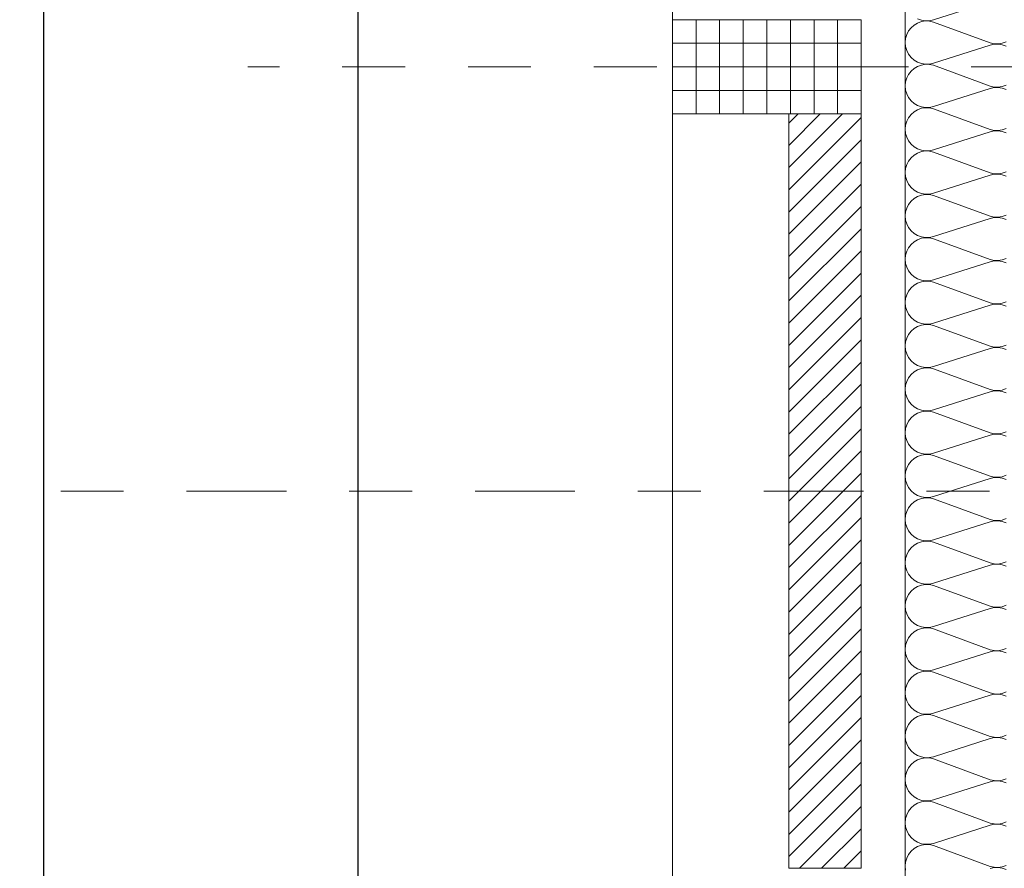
# Model space of a CAD drawing. Header units: metres. Extents: x -45.2 to 14.3, y -31.8 to 10.2.
# Tile 14 of 148: x -40.9 to -39.3, y -13.4 to -12.1. Entities that reach past the tile are written whole.
import ezdxf

# ---------------------------------------------------------------- set-up
doc = ezdxf.new("R2010")
doc.units = ezdxf.units.M
doc.header["$LTSCALE"] = 0.05
doc.linetypes.add('Achsen 01', pattern=[5.291531, 3.175, -1.058062, 0.352704, -0.705764])
doc.linetypes.add('Raster 01', pattern=[2, 1, -1])
for name, color, linetype, lineweight, true_color in [('014_Fassadenarbeiten-000 Aufsicht Betonfertigteile', 7, 'Continuous', 9, 0xc0c0c0), ('014_Fassadenarbeiten-330 mineralische Dämmung', 7, 'Continuous', 9, 0x666666), ('AV1-Raster', 7, 'Raster 01', 9, 0xa6a6a6)]:
    doc.layers.add(name, color=color, linetype=linetype, lineweight=lineweight, true_color=true_color)
for name, color, linetype, lineweight in [('014_Fassadenarbeiten-330 Betonfertigteile vertikal', 7, 'Continuous', 9), ('014_Fassadenarbeiten-330 Filtermauerwerk 11.5cm', 7, 'Continuous', 9), ('AV1-Schnitt Achsen', 7, 'Achsen 01', 18), ('Bemaßung-Bemaßung', 7, 'Continuous', 9)]:
    doc.layers.add(name, color=color, linetype=linetype, lineweight=lineweight)

msp = doc.modelspace()

# ---------------------------------------------------------------- linework, layer by layer
at = {"layer": '014_Fassadenarbeiten-000 Aufsicht Betonfertigteile'}
msp.add_lwpolyline([(-39.455, 0.305), (-39.455, -21.905), (-39.825, -22.275), (-39.825, 0.675)], close=True, dxfattribs=at)
at = {"layer": '014_Fassadenarbeiten-330 Betonfertigteile vertikal', "color": 8, "linetype": 'Continuous', "lineweight": 9, "true_color": 0x808080}
for p, q in [((-39.7875, -12.075), (-39.7875, -12.225)), ((-39.75, -12.075), (-39.75, -12.225)), ((-39.7125, -12.075), (-39.7125, -12.225)), ((-39.675, -12.075), (-39.675, -12.225)), ((-39.6375, -12.075), (-39.6375, -12.225)), ((-39.6, -12.075), (-39.6, -12.225)), ((-39.5625, -12.075), (-39.5625, -12.225))]:
    msp.add_line(p, q, dxfattribs=at)
at = {"layer": '014_Fassadenarbeiten-330 Betonfertigteile vertikal', "color": 8, "linetype": 'Continuous', "lineweight": 13, "true_color": 0x808080}
for p, q in [((-39.825, -12.1125), (-39.525, -12.1125)), ((-39.825, -12.15), (-39.525, -12.15)), ((-39.825, -12.1875), (-39.525, -12.1875))]:
    msp.add_line(p, q, dxfattribs=at)
at = {"layer": '014_Fassadenarbeiten-330 Betonfertigteile vertikal'}
msp.add_lwpolyline([(-39.525, -12.225), (-39.525, -12.075), (-39.825, -12.075), (-39.825, -12.225)], close=True, dxfattribs=at)
at = {"layer": '014_Fassadenarbeiten-330 Filtermauerwerk 11.5cm', "color": 8, "linetype": 'Continuous', "lineweight": 9, "true_color": 0x808080}
for p, q in [((-39.64, -12.2396), (-39.6254, -12.225)), ((-39.64, -12.275), (-39.59, -12.225)), ((-39.64, -12.3103), (-39.5547, -12.225)), ((-39.64, -12.3457), (-39.525, -12.2307)), ((-39.64, -12.381), (-39.525, -12.266)), ((-39.64, -12.4164), (-39.525, -12.3014)), ((-39.64, -12.4517), (-39.525, -12.3367)), ((-39.64, -12.4871), (-39.525, -12.3721)), ((-39.64, -12.5225), (-39.525, -12.4075)), ((-39.64, -12.5578), (-39.525, -12.4428)), ((-39.64, -12.5932), (-39.525, -12.4782)), ((-39.64, -12.6285), (-39.525, -12.5135)), ((-39.64, -12.6639), (-39.525, -12.5489)), ((-39.64, -12.6992), (-39.525, -12.5842)), ((-39.64, -12.7346), (-39.525, -12.6196)), ((-39.64, -12.7699), (-39.525, -12.6549)), ((-39.64, -12.8053), (-39.525, -12.6903)), ((-39.64, -12.8407), (-39.525, -12.7257)), ((-39.64, -12.876), (-39.525, -12.761)), ((-39.64, -12.9114), (-39.525, -12.7964)), ((-39.64, -12.9467), (-39.525, -12.8317)), ((-39.64, -12.9821), (-39.525, -12.8671)), ((-39.64, -13.0174), (-39.525, -12.9024)), ((-39.64, -13.0528), (-39.525, -12.9378)), ((-39.64, -13.0881), (-39.525, -12.9731)), ((-39.64, -13.1235), (-39.525, -13.0085)), ((-39.64, -13.1589), (-39.525, -13.0439)), ((-39.64, -13.1942), (-39.525, -13.0792)), ((-39.64, -13.2296), (-39.525, -13.1146)), ((-39.64, -13.2649), (-39.525, -13.1499)), ((-39.64, -13.3003), (-39.525, -13.1853)), ((-39.64, -13.3356), (-39.525, -13.2206)), ((-39.64, -13.371), (-39.525, -13.256)), ((-39.64, -13.4063), (-39.525, -13.2913)), ((-39.6233, -13.425), (-39.525, -13.3267)), ((-39.588, -13.425), (-39.525, -13.362)), ((-39.5526, -13.425), (-39.525, -13.3974))]:
    msp.add_line(p, q, dxfattribs=at)
at = {"layer": '014_Fassadenarbeiten-330 Filtermauerwerk 11.5cm'}
msp.add_lwpolyline([(-39.64, -12.225), (-39.525, -12.225), (-39.525, -13.425), (-39.64, -13.425)], close=True, dxfattribs=at)
at = {"layer": '014_Fassadenarbeiten-330 mineralische Dämmung'}
msp.add_lwpolyline([(-18.9, 0.305), (-18.9, 0.125), (-39.275, 0.125), (-39.275, -21.725), (-39.15, -21.725), (-39.15, -21.905), (-39.455, -21.905), (-39.455, 0.305)], close=True, dxfattribs=at)
for points in [[(-39.32, -12.0464), (-39.41, -12.0753), (-39.41, -12.0753), (-39.4163, -12.0767), (-39.4228, -12.0769), (-39.4292, -12.0759), (-39.4353, -12.0737)], [(-39.2947, -12.117), (-39.3008, -12.1148), (-39.3072, -12.1137), (-39.3137, -12.1139), (-39.32, -12.1153), (-39.41, -12.1442), (-39.41, -12.1442), (-39.4163, -12.1456), (-39.4228, -12.1458), (-39.4292, -12.1448), (-39.4353, -12.1426), (-39.4408, -12.1393), (-39.4457, -12.135), (-39.4497, -12.1299), (-39.4526, -12.1241), (-39.4544, -12.1179), (-39.455, -12.1115), (-39.4544, -12.105), (-39.4526, -12.0988), (-39.4497, -12.093), (-39.4457, -12.0879), (-39.4408, -12.0836), (-39.4353, -12.0803), (-39.4292, -12.0781), (-39.4228, -12.0771), (-39.4163, -12.0773), (-39.41, -12.0787), (-39.32, -12.1119), (-39.32, -12.1119), (-39.3137, -12.1133), (-39.3072, -12.1135), (-39.3008, -12.1125), (-39.2947, -12.1103)], [(-39.2947, -12.1859), (-39.3008, -12.1837), (-39.3072, -12.1827), (-39.3137, -12.1829), (-39.32, -12.1843), (-39.41, -12.2132), (-39.41, -12.2132), (-39.4163, -12.2146), (-39.4228, -12.2148), (-39.4292, -12.2138), (-39.4353, -12.2116), (-39.4408, -12.2083), (-39.4457, -12.204), (-39.4497, -12.1988), (-39.4526, -12.1931), (-39.4544, -12.1869), (-39.455, -12.1804), (-39.4544, -12.174), (-39.4526, -12.1677), (-39.4497, -12.162), (-39.4457, -12.1569), (-39.4408, -12.1526), (-39.4353, -12.1493), (-39.4292, -12.1471), (-39.4228, -12.146), (-39.4163, -12.1462), (-39.41, -12.1476), (-39.32, -12.1809), (-39.32, -12.1809), (-39.3137, -12.1823), (-39.3072, -12.1825), (-39.3008, -12.1815), (-39.2947, -12.1792)], [(-39.2947, -12.2549), (-39.3008, -12.2527), (-39.3072, -12.2516), (-39.3137, -12.2518), (-39.32, -12.2532), (-39.41, -12.2821), (-39.41, -12.2821), (-39.4163, -12.2835), (-39.4228, -12.2837), (-39.4292, -12.2827), (-39.4353, -12.2805), (-39.4408, -12.2772), (-39.4457, -12.2729), (-39.4497, -12.2678), (-39.4526, -12.262), (-39.4544, -12.2558), (-39.455, -12.2494), (-39.4544, -12.2429), (-39.4526, -12.2367), (-39.4497, -12.2309), (-39.4457, -12.2258), (-39.4408, -12.2215), (-39.4353, -12.2182), (-39.4292, -12.216), (-39.4228, -12.215), (-39.4163, -12.2152), (-39.41, -12.2166), (-39.32, -12.2498), (-39.32, -12.2498), (-39.3137, -12.2512), (-39.3072, -12.2514), (-39.3008, -12.2504), (-39.2947, -12.2482)], [(-39.2947, -12.3238), (-39.3008, -12.3216), (-39.3072, -12.3206), (-39.3137, -12.3208), (-39.32, -12.3222), (-39.41, -12.3511), (-39.41, -12.3511), (-39.4163, -12.3525), (-39.4228, -12.3527), (-39.4292, -12.3516), (-39.4353, -12.3494), (-39.4408, -12.3461), (-39.4457, -12.3419), (-39.4497, -12.3367), (-39.4526, -12.331), (-39.4544, -12.3247), (-39.455, -12.3183), (-39.4544, -12.3119), (-39.4526, -12.3056), (-39.4497, -12.2999), (-39.4457, -12.2947), (-39.4408, -12.2905), (-39.4353, -12.2872), (-39.4292, -12.2849), (-39.4228, -12.2839), (-39.4163, -12.2841), (-39.41, -12.2855), (-39.32, -12.3188), (-39.32, -12.3188), (-39.3137, -12.3202), (-39.3072, -12.3204), (-39.3008, -12.3193), (-39.2947, -12.3171)], [(-39.2947, -12.3927), (-39.3008, -12.3905), (-39.3072, -12.3895), (-39.3137, -12.3897), (-39.32, -12.3911), (-39.41, -12.42), (-39.41, -12.42), (-39.4163, -12.4214), (-39.4228, -12.4216), (-39.4292, -12.4206), (-39.4353, -12.4184), (-39.4408, -12.4151), (-39.4457, -12.4108), (-39.4497, -12.4057), (-39.4526, -12.3999), (-39.4544, -12.3937), (-39.455, -12.3872), (-39.4544, -12.3808), (-39.4526, -12.3746), (-39.4497, -12.3688), (-39.4457, -12.3637), (-39.4408, -12.3594), (-39.4353, -12.3561), (-39.4292, -12.3539), (-39.4228, -12.3529), (-39.4163, -12.3531), (-39.41, -12.3545), (-39.32, -12.3877), (-39.32, -12.3877), (-39.3137, -12.3891), (-39.3072, -12.3893), (-39.3008, -12.3883), (-39.2947, -12.3861)], [(-39.2947, -12.4617), (-39.3008, -12.4595), (-39.3072, -12.4585), (-39.3137, -12.4587), (-39.32, -12.46), (-39.41, -12.489), (-39.41, -12.489), (-39.4163, -12.4904), (-39.4228, -12.4906), (-39.4292, -12.4895), (-39.4353, -12.4873), (-39.4408, -12.484), (-39.4457, -12.4797), (-39.4497, -12.4746), (-39.4526, -12.4689), (-39.4544, -12.4626), (-39.455, -12.4562), (-39.4544, -12.4497), (-39.4526, -12.4435), (-39.4497, -12.4378), (-39.4457, -12.4326), (-39.4408, -12.4283), (-39.4353, -12.425), (-39.4292, -12.4228), (-39.4228, -12.4218), (-39.4163, -12.422), (-39.41, -12.4234), (-39.32, -12.4567), (-39.32, -12.4567), (-39.3137, -12.4581), (-39.3072, -12.4583), (-39.3008, -12.4572), (-39.2947, -12.455)], [(-39.2947, -12.5306), (-39.3008, -12.5284), (-39.3072, -12.5274), (-39.3137, -12.5276), (-39.32, -12.529), (-39.41, -12.5579), (-39.41, -12.5579), (-39.4163, -12.5593), (-39.4228, -12.5595), (-39.4292, -12.5585), (-39.4353, -12.5563), (-39.4408, -12.553), (-39.4457, -12.5487), (-39.4497, -12.5436), (-39.4526, -12.5378), (-39.4544, -12.5316), (-39.455, -12.5251), (-39.4544, -12.5187), (-39.4526, -12.5125), (-39.4497, -12.5067), (-39.4457, -12.5016), (-39.4408, -12.4973), (-39.4353, -12.494), (-39.4292, -12.4918), (-39.4228, -12.4908), (-39.4163, -12.4909), (-39.41, -12.4923), (-39.32, -12.5256), (-39.32, -12.5256), (-39.3137, -12.527), (-39.3072, -12.5272), (-39.3008, -12.5262), (-39.2947, -12.524)], [(-39.2947, -12.5996), (-39.3008, -12.5974), (-39.3072, -12.5964), (-39.3137, -12.5965), (-39.32, -12.5979), (-39.41, -12.6269), (-39.41, -12.6269), (-39.4163, -12.6283), (-39.4228, -12.6285), (-39.4292, -12.6274), (-39.4353, -12.6252), (-39.4408, -12.6219), (-39.4457, -12.6176), (-39.4497, -12.6125), (-39.4526, -12.6067), (-39.4544, -12.6005), (-39.455, -12.5941), (-39.4544, -12.5876), (-39.4526, -12.5814), (-39.4497, -12.5756), (-39.4457, -12.5705), (-39.4408, -12.5662), (-39.4353, -12.5629), (-39.4292, -12.5607), (-39.4228, -12.5597), (-39.4163, -12.5599), (-39.41, -12.5613), (-39.32, -12.5946), (-39.32, -12.5946), (-39.3137, -12.596), (-39.3072, -12.5961), (-39.3008, -12.5951), (-39.2947, -12.5929)], [(-39.2947, -12.6685), (-39.3008, -12.6663), (-39.3072, -12.6653), (-39.3137, -12.6655), (-39.32, -12.6669), (-39.41, -12.6958), (-39.41, -12.6958), (-39.4163, -12.6972), (-39.4228, -12.6974), (-39.4292, -12.6964), (-39.4353, -12.6942), (-39.4408, -12.6909), (-39.4457, -12.6866), (-39.4497, -12.6815), (-39.4526, -12.6757), (-39.4544, -12.6695), (-39.455, -12.663), (-39.4544, -12.6566), (-39.4526, -12.6504), (-39.4497, -12.6446), (-39.4457, -12.6395), (-39.4408, -12.6352), (-39.4353, -12.6319), (-39.4292, -12.6297), (-39.4228, -12.6286), (-39.4163, -12.6288), (-39.41, -12.6302), (-39.32, -12.6635), (-39.32, -12.6635), (-39.3137, -12.6649), (-39.3072, -12.6651), (-39.3008, -12.6641), (-39.2947, -12.6619)], [(-39.2947, -12.7375), (-39.3008, -12.7353), (-39.3072, -12.7342), (-39.3137, -12.7344), (-39.32, -12.7358), (-39.41, -12.7648), (-39.41, -12.7648), (-39.4163, -12.7661), (-39.4228, -12.7663), (-39.4292, -12.7653), (-39.4353, -12.7631), (-39.4408, -12.7598), (-39.4457, -12.7555), (-39.4497, -12.7504), (-39.4526, -12.7446), (-39.4544, -12.7384), (-39.455, -12.732), (-39.4544, -12.7255), (-39.4526, -12.7193), (-39.4497, -12.7135), (-39.4457, -12.7084), (-39.4408, -12.7041), (-39.4353, -12.7008), (-39.4292, -12.6986), (-39.4228, -12.6976), (-39.4163, -12.6978), (-39.41, -12.6992), (-39.32, -12.7325), (-39.32, -12.7325), (-39.3137, -12.7338), (-39.3072, -12.734), (-39.3008, -12.733), (-39.2947, -12.7308)], [(-39.2947, -12.8064), (-39.3008, -12.8042), (-39.3072, -12.8032), (-39.3137, -12.8034), (-39.32, -12.8048), (-39.41, -12.8337), (-39.41, -12.8337), (-39.4163, -12.8351), (-39.4228, -12.8353), (-39.4292, -12.8343), (-39.4353, -12.8321), (-39.4408, -12.8288), (-39.4457, -12.8245), (-39.4497, -12.8193), (-39.4526, -12.8136), (-39.4544, -12.8074), (-39.455, -12.8009), (-39.4544, -12.7945), (-39.4526, -12.7882), (-39.4497, -12.7825), (-39.4457, -12.7774), (-39.4408, -12.7731), (-39.4353, -12.7698), (-39.4292, -12.7676), (-39.4228, -12.7665), (-39.4163, -12.7667), (-39.41, -12.7681), (-39.32, -12.8014), (-39.32, -12.8014), (-39.3137, -12.8028), (-39.3072, -12.803), (-39.3008, -12.802), (-39.2947, -12.7998)], [(-39.2947, -12.8754), (-39.3008, -12.8732), (-39.3072, -12.8721), (-39.3137, -12.8723), (-39.32, -12.8737), (-39.41, -12.9026), (-39.41, -12.9026), (-39.4163, -12.904), (-39.4228, -12.9042), (-39.4292, -12.9032), (-39.4353, -12.901), (-39.4408, -12.8977), (-39.4457, -12.8934), (-39.4497, -12.8883), (-39.4526, -12.8825), (-39.4544, -12.8763), (-39.455, -12.8699), (-39.4544, -12.8634), (-39.4526, -12.8572), (-39.4497, -12.8514), (-39.4457, -12.8463), (-39.4408, -12.842), (-39.4353, -12.8387), (-39.4292, -12.8365), (-39.4228, -12.8355), (-39.4163, -12.8357), (-39.41, -12.8371), (-39.32, -12.8703), (-39.32, -12.8703), (-39.3137, -12.8717), (-39.3072, -12.8719), (-39.3008, -12.8709), (-39.2947, -12.8687)], [(-39.2947, -12.9443), (-39.3008, -12.9421), (-39.3072, -12.9411), (-39.3137, -12.9413), (-39.32, -12.9427), (-39.41, -12.9716), (-39.41, -12.9716), (-39.4163, -12.973), (-39.4228, -12.9732), (-39.4292, -12.9721), (-39.4353, -12.9699), (-39.4408, -12.9666), (-39.4457, -12.9624), (-39.4497, -12.9572), (-39.4526, -12.9515), (-39.4544, -12.9452), (-39.455, -12.9388), (-39.4544, -12.9324), (-39.4526, -12.9261), (-39.4497, -12.9204), (-39.4457, -12.9152), (-39.4408, -12.911), (-39.4353, -12.9077), (-39.4292, -12.9055), (-39.4228, -12.9044), (-39.4163, -12.9046), (-39.41, -12.906), (-39.32, -12.9393), (-39.32, -12.9393), (-39.3137, -12.9407), (-39.3072, -12.9409), (-39.3008, -12.9398), (-39.2947, -12.9376)], [(-39.2947, -13.0132), (-39.3008, -13.011), (-39.3072, -13.01), (-39.3137, -13.0102), (-39.32, -13.0116), (-39.41, -13.0405), (-39.41, -13.0405), (-39.4163, -13.0419), (-39.4228, -13.0421), (-39.4292, -13.0411), (-39.4353, -13.0389), (-39.4408, -13.0356), (-39.4457, -13.0313), (-39.4497, -13.0262), (-39.4526, -13.0204), (-39.4544, -13.0142), (-39.455, -13.0077), (-39.4544, -13.0013), (-39.4526, -12.9951), (-39.4497, -12.9893), (-39.4457, -12.9842), (-39.4408, -12.9799), (-39.4353, -12.9766), (-39.4292, -12.9744), (-39.4228, -12.9734), (-39.4163, -12.9736), (-39.41, -12.975), (-39.32, -13.0082), (-39.32, -13.0082), (-39.3137, -13.0096), (-39.3072, -13.0098), (-39.3008, -13.0088), (-39.2947, -13.0066)], [(-39.2947, -13.0822), (-39.3008, -13.08), (-39.3072, -13.079), (-39.3137, -13.0792), (-39.32, -13.0806), (-39.41, -13.1095), (-39.41, -13.1095), (-39.4163, -13.1109), (-39.4228, -13.1111), (-39.4292, -13.11), (-39.4353, -13.1078), (-39.4408, -13.1045), (-39.4457, -13.1002), (-39.4497, -13.0951), (-39.4526, -13.0894), (-39.4544, -13.0831), (-39.455, -13.0767), (-39.4544, -13.0702), (-39.4526, -13.064), (-39.4497, -13.0583), (-39.4457, -13.0531), (-39.4408, -13.0488), (-39.4353, -13.0455), (-39.4292, -13.0433), (-39.4228, -13.0423), (-39.4163, -13.0425), (-39.41, -13.0439), (-39.32, -13.0772), (-39.32, -13.0772), (-39.3137, -13.0786), (-39.3072, -13.0788), (-39.3008, -13.0777), (-39.2947, -13.0755)], [(-39.2947, -13.1511), (-39.3008, -13.1489), (-39.3072, -13.1479), (-39.3137, -13.1481), (-39.32, -13.1495), (-39.41, -13.1784), (-39.41, -13.1784), (-39.4163, -13.1798), (-39.4228, -13.18), (-39.4292, -13.179), (-39.4353, -13.1768), (-39.4408, -13.1735), (-39.4457, -13.1692), (-39.4497, -13.1641), (-39.4526, -13.1583), (-39.4544, -13.1521), (-39.455, -13.1456), (-39.4544, -13.1392), (-39.4526, -13.133), (-39.4497, -13.1272), (-39.4457, -13.1221), (-39.4408, -13.1178), (-39.4353, -13.1145), (-39.4292, -13.1123), (-39.4228, -13.1113), (-39.4163, -13.1115), (-39.41, -13.1128), (-39.32, -13.1461), (-39.32, -13.1461), (-39.3137, -13.1475), (-39.3072, -13.1477), (-39.3008, -13.1467), (-39.2947, -13.1445)], [(-39.2947, -13.2201), (-39.3008, -13.2179), (-39.3072, -13.2169), (-39.3137, -13.217), (-39.32, -13.2184), (-39.41, -13.2474), (-39.41, -13.2474), (-39.4163, -13.2488), (-39.4228, -13.249), (-39.4292, -13.2479), (-39.4353, -13.2457), (-39.4408, -13.2424), (-39.4457, -13.2381), (-39.4497, -13.233), (-39.4526, -13.2272), (-39.4544, -13.221), (-39.455, -13.2146), (-39.4544, -13.2081), (-39.4526, -13.2019), (-39.4497, -13.1961), (-39.4457, -13.191), (-39.4408, -13.1867), (-39.4353, -13.1834), (-39.4292, -13.1812), (-39.4228, -13.1802), (-39.4163, -13.1804), (-39.41, -13.1818), (-39.32, -13.2151), (-39.32, -13.2151), (-39.3137, -13.2165), (-39.3072, -13.2167), (-39.3008, -13.2156), (-39.2947, -13.2134)], [(-39.2947, -13.289), (-39.3008, -13.2868), (-39.3072, -13.2858), (-39.3137, -13.286), (-39.32, -13.2874), (-39.41, -13.3163), (-39.41, -13.3163), (-39.4163, -13.3177), (-39.4228, -13.3179), (-39.4292, -13.3169), (-39.4353, -13.3147), (-39.4408, -13.3114), (-39.4457, -13.3071), (-39.4497, -13.302), (-39.4526, -13.2962), (-39.4544, -13.29), (-39.455, -13.2835), (-39.4544, -13.2771), (-39.4526, -13.2709), (-39.4497, -13.2651), (-39.4457, -13.26), (-39.4408, -13.2557), (-39.4353, -13.2524), (-39.4292, -13.2502), (-39.4228, -13.2492), (-39.4163, -13.2493), (-39.41, -13.2507), (-39.32, -13.284), (-39.32, -13.284), (-39.3137, -13.2854), (-39.3072, -13.2856), (-39.3008, -13.2846), (-39.2947, -13.2824)], [(-39.2947, -13.358), (-39.3008, -13.3558), (-39.3072, -13.3547), (-39.3137, -13.3549), (-39.32, -13.3563), (-39.41, -13.3853), (-39.41, -13.3853), (-39.4163, -13.3867), (-39.4228, -13.3868), (-39.4292, -13.3858), (-39.4353, -13.3836), (-39.4408, -13.3803), (-39.4457, -13.376), (-39.4497, -13.3709), (-39.4526, -13.3651), (-39.4544, -13.3589), (-39.455, -13.3525), (-39.4544, -13.346), (-39.4526, -13.3398), (-39.4497, -13.334), (-39.4457, -13.3289), (-39.4408, -13.3246), (-39.4353, -13.3213), (-39.4292, -13.3191), (-39.4228, -13.3181), (-39.4163, -13.3183), (-39.41, -13.3197), (-39.32, -13.353), (-39.32, -13.353), (-39.3137, -13.3544), (-39.3072, -13.3545), (-39.3008, -13.3535), (-39.2947, -13.3513)], [(-39.4544, -13.4279), (-39.455, -13.4214), (-39.4544, -13.415), (-39.4526, -13.4087), (-39.4497, -13.403), (-39.4457, -13.3979), (-39.4408, -13.3936), (-39.4353, -13.3903), (-39.4292, -13.3881), (-39.4228, -13.387), (-39.4163, -13.3872), (-39.41, -13.3886), (-39.32, -13.4219), (-39.32, -13.4219), (-39.3137, -13.4233), (-39.3072, -13.4235), (-39.3008, -13.4225), (-39.2947, -13.4203)], [(-39.2947, -13.4269), (-39.3008, -13.4247), (-39.3072, -13.4237), (-39.3137, -13.4239), (-39.32, -13.4253)]]:
    msp.add_lwpolyline(points, dxfattribs=at)
at = {"layer": 'AV1-Raster'}
msp.add_line((1.35, -12.15), (-40.5, -12.15), dxfattribs=at)
at = {"layer": 'AV1-Schnitt Achsen'}
msp.add_line((-43.35, -12.825), (4.2, -12.825), dxfattribs=at)
at = {"layer": 'Bemaßung-Bemaßung', "color": 0, "lineweight": -2}
msp.add_line((-40.825, 0.0543), (-40.825, -21.6543), dxfattribs=at)
at = {"layer": 'Bemaßung-Bemaßung', "color": 0, "linetype": 'Continuous', "lineweight": -2}
msp.add_line((-40.325, -5.5957), (-40.325, -16.0043), dxfattribs=at)
at = {"layer": 'Defpoints', "color": 0, "lineweight": 0}
for p, q in [((-39.825, -12.225), (-39.825, -12.225)), ((-39.825, -12.225), (-39.825, -12.225)), ((-39.825, -13.425), (-39.825, -13.425)), ((-39.825, -13.425), (-39.825, -13.425))]:
    msp.add_line(p, q, dxfattribs=at)

doc.saveas('drawing.dxf')
